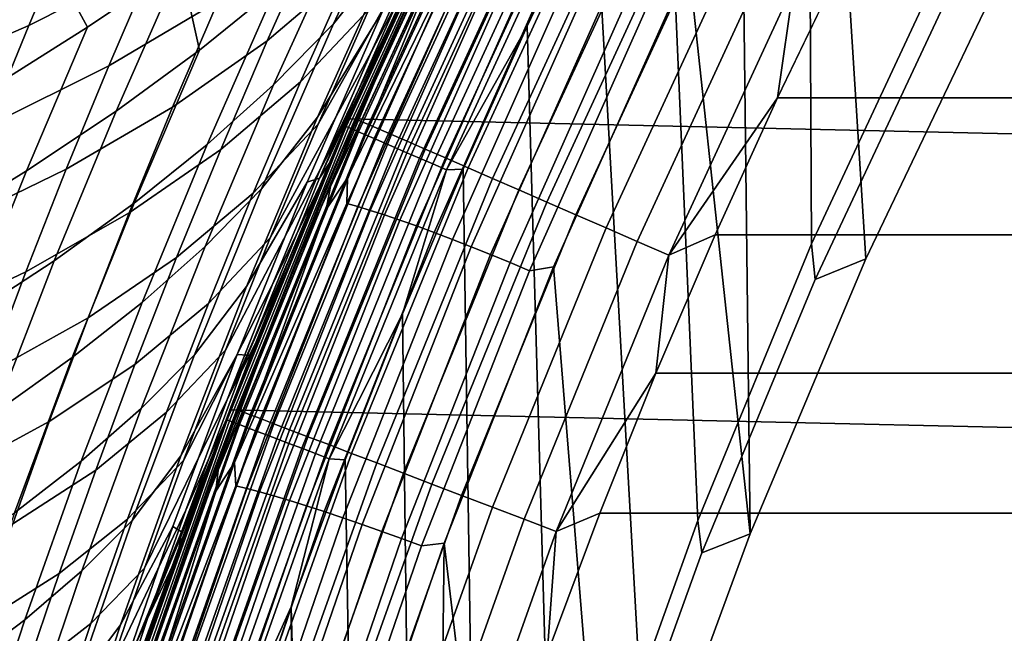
# Model space of a CAD drawing. Header units: metres. Extents: x -365 to 28, y -28 to 28.
# Tile 178 of 256: x -26.53 to -22.61, y 8.9 to 11.35. Entities that reach past the tile are written whole.
import ezdxf

# ---------------------------------------------------------------- set-up
doc = ezdxf.new("R2010")
doc.units = ezdxf.units.M
doc.layers.add('solid_24_501_103_XXX', color=7, linetype='CONTINUOUS')

msp = doc.modelspace()

# ---------------------------------------------------------------- linework, layer by layer
at = {"layer": 'solid_24_501_103_XXX'}
for points in [[(-23.357763, 13.543074, 111), (-23.159603, 10.39821, 111), (-22.646778, 11.472292, 111), (-23.037998, 14.080148, 111)], [(-23.387012, 12.511083, 112.833206), (-22.806484, 13.549019, 112.961906), (-22.872866, 11.537244, 112.947189), (-23.376369, 10.457081, 112.835564)], [(-23.665028, 12.998711, 111), (-23.621536, 9.301236, 111), (-23.159603, 10.39821, 111), (-23.357763, 13.543074, 111)], [(-24.122684, 13.204013, -60), (24.698435, 12.092874, -60), (25.223227, 10.956208, -60), (-24.698435, 12.092874, -60)], [(-23.665028, 12.998711, 111), (-23.95956, 12.447468, 111), (-23.621536, 9.301236, 111)], [(-25.196127, 10.956042, 158.927399), (-24.671326, 12.092718, 158.927399), (-24.262087, 12.895022, 113.61528), (-24.811935, 11.801205, 113.496933)], [(-23.920193, 11.449462, 112.715004), (-23.387012, 12.511083, 112.833206), (-23.376369, 10.457081, 112.835564), (-23.829906, 9.353897, 112.735023)], [(-24.241245, 11.889574, 111), (-24.031549, 8.183797, 111), (-23.621536, 9.301236, 111), (-23.95956, 12.447468, 111)], [(-24.725931, 12.294016, 106.725113), (-24.979731, 11.984133, 106.383667), (-25.2829, 11.334683, 106.700882), (-25.045094, 11.63267, 107.054718)], [(-24.689045, 12.168956, 39.281685), (-24.91733, 11.694386, 39.001076), (-25.344625, 10.934509, 40.008789), (-25.142555, 11.392346, 40.266026)], [(-24.765753, 12.067904, 107.341988), (-25.045094, 11.63267, 107.054718), (-25.347395, 10.962122, 107.379265), (-25.086575, 11.388471, 107.679176)], [(-24.704287, 12.072785, 110.559593), (-24.725479, 12.037471, 110.5), (-25.248135, 10.898704, 110.5), (-25.232567, 10.92573, 110.559593)], [(-25.222641, 10.921429, 110.619064), (-24.694569, 12.068033, 110.619064), (-24.704287, 12.072785, 110.559593), (-25.232567, 10.92573, 110.559593)], [(-24.698435, 12.092874, -60), (25.223227, 10.956208, -60), (25.695961, 9.796287, -60), (-25.223227, 10.956208, -60)], [(-24.897936, 11.67659, 37.582138), (-24.737778, 12.012177, 37.774624), (-24.698435, 12.092874, -60), (-25.223227, 10.956208, -60)], [(-25.206202, 10.914309, 110.676788), (-24.678476, 12.060165, 110.676788), (-24.694569, 12.068033, 110.619064), (-25.222641, 10.921429, 110.619064)], [(-25.183493, 10.904472, 110.731926), (-24.656242, 12.049297, 110.731926), (-24.678476, 12.060165, 110.676788), (-25.206202, 10.914309, 110.676788)], [(-25.190264, 10.953481, 159.065811), (-24.665586, 12.089891, 159.065811), (-24.671326, 12.092718, 158.927399), (-25.196127, 10.956042, 158.927399)], [(-24.665586, 12.089891, 159.065811), (-25.190264, 10.953481, 159.065811), (-25.172684, 10.945845, 159.203171), (-24.648373, 12.081463, 159.203171)], [(-24.648373, 12.081463, 159.203171), (-25.172684, 10.945845, 159.203171), (-25.143541, 10.933187, 159.338165), (-24.619837, 12.067492, 159.338165)], [(-24.619837, 12.067492, 159.338165), (-25.143541, 10.933187, 159.338165), (-25.103088, 10.915615, 159.46965), (-24.580225, 12.048098, 159.46965)], [(-24.960276, 11.542733, 108.616005), (-25.133942, 11.159525, 108.805283), (-25.248135, 10.898704, 110.5), (-24.725479, 12.037471, 110.5)], [(-25.154844, 10.892064, 110.783676), (-24.628193, 12.035587, 110.783676), (-24.656242, 12.049297, 110.731926), (-25.183493, 10.904472, 110.731926)], [(-25.120674, 10.877266, 110.831284), (-24.594738, 12.019236, 110.831284), (-24.628193, 12.035587, 110.783676), (-25.154844, 10.892064, 110.783676)], [(-25.081482, 10.860293, 110.874054), (-24.556368, 12.000481, 110.874054), (-24.594738, 12.019236, 110.831284), (-25.120674, 10.877266, 110.831284)], [(-24.580225, 12.048098, 159.46965), (-25.103088, 10.915615, 159.46965), (-25.05167, 10.893281, 159.596512), (-24.529877, 12.023446, 159.596512)], [(-24.529877, 12.023446, 159.596512), (-25.05167, 10.893281, 159.596512), (-24.989723, 10.866374, 159.717636), (-24.469219, 11.993748, 159.717636)], [(-25.818245, 11.991335, 46.344307), (-26.002687, 11.579131, 46.082191), (-26.498713, 11.327461, 47.32859), (-26.32741, 11.728924, 47.579586)], [(-25.006149, 11.998849, 42.066349), (-25.215675, 11.550596, 41.794182), (-25.547167, 11.267374, 43.057056), (-25.351879, 11.702743, 43.318401)], [(-25.522379, 11.091274, 106.324814), (-25.2829, 11.334683, 106.700882), (-24.979731, 11.984133, 106.383667), (-25.234024, 11.727113, 106.02005)], [(-25.133282, 11.222301, 38.733891), (-24.91733, 11.694386, 39.001076), (-24.737778, 12.012177, 37.774624), (-24.897936, 11.67659, 37.582138)], [(-25.037842, 10.841394, 110.911354), (-24.513641, 11.979598, 110.911354), (-24.556368, 12.000481, 110.874054), (-25.081482, 10.860293, 110.874054)], [(-24.990391, 10.820845, 110.942642), (-24.467182, 11.956892, 110.942642), (-24.513641, 11.979598, 110.911354), (-25.037842, 10.841394, 110.911354)], [(-24.469219, 11.993748, 159.717636), (-24.989723, 10.866374, 159.717636), (-24.917782, 10.835125, 159.832016), (-24.398773, 11.959256, 159.832016)], [(-24.939821, 10.798945, 110.967468), (-24.417671, 11.932693, 110.967468), (-24.467182, 11.956892, 110.942642), (-24.990391, 10.820845, 110.942642)], [(-24.398773, 11.959256, 159.832016), (-24.917782, 10.835125, 159.832016), (-24.836456, 10.799801, 159.93866), (-24.319141, 11.920267, 159.93866)], [(-24.886871, 10.776016, 110.985458), (-24.365831, 11.907357, 110.985458), (-24.417671, 11.932693, 110.967468), (-24.939821, 10.798945, 110.967468)], [(-24.832317, 10.752392, 110.996353), (-24.31242, 11.881253, 110.996353), (-24.365831, 11.907357, 110.985458), (-24.886871, 10.776016, 110.985458)], [(-24.319141, 11.920267, 159.93866), (-24.836456, 10.799801, 159.93866), (-24.746445, 10.760703, 160.036667), (-24.231003, 11.877113, 160.036667)], [(-26.425289, 11.617549, 103.78672), (-26.263651, 11.321604, 104.35347), (-25.892597, 11.571081, 104.683525), (-26.012434, 11.880015, 104.09317)], [(-24.832317, 10.752392, 110.996353), (-24.509995, 11.325201, 111), (-24.31242, 11.881253, 110.996353)], [(-24.231003, 11.877113, 160.036667), (-24.746445, 10.760703, 160.036667), (-24.648518, 10.718167, 160.125183), (-24.135111, 11.830164, 160.125183)], [(-24.509995, 11.325201, 111), (-24.388735, 7.048371, 111), (-24.031549, 8.183797, 111), (-24.241245, 11.889574, 111)], [(-24.31242, 11.881253, 110.996353), (-24.509995, 11.325201, 111), (-24.241245, 11.889574, 111)], [(-25.552486, 11.849269, 44.83588), (-25.742754, 11.425469, 44.573765), (-26.179609, 11.166862, 45.831001), (-26.002687, 11.579131, 46.082191)], [(-25.892597, 11.571081, 104.683525), (-25.817862, 11.22933, 105.303619), (-25.51272, 11.476463, 105.659126), (-25.546471, 11.827043, 105.020523)], [(-24.929043, 11.852795, 40.536278), (-25.142555, 11.392346, 40.266026), (-25.414965, 11.103827, 41.534451), (-25.215675, 11.550596, 41.794182)], [(-24.823734, 11.695456, 113.25415), (-24.727028, 11.832804, 113.190285), (-24.739206, 11.721147, 113.104118), (-25.227411, 10.720201, 113.079353)], [(-24.135111, 11.830164, 160.125183), (-24.648518, 10.718167, 160.125183), (-24.543509, 10.672555, 160.203461), (-24.032288, 11.77982, 160.203461)], [(-24.981562, 11.430349, 113.391472), (-25.312113, 10.685053, 113.389267), (-25.196127, 10.956042, 158.927399), (-24.811935, 11.801205, 113.496933)], [(-24.981562, 11.430349, 113.391472), (-24.79871, 11.795767, 113.345886), (-24.823734, 11.695456, 113.25415), (-25.295525, 10.686083, 113.235748)], [(-24.032288, 11.77982, 160.203461), (-24.543509, 10.672555, 160.203461), (-24.432318, 10.624258, 160.270828), (-23.92341, 11.726512, 160.270828)], [(-26.32741, 11.728924, 47.579586), (-26.498713, 11.327461, 47.32859), (-27.041105, 11.092597, 48.572323), (-26.882153, 11.483801, 48.812405)], [(-25.351879, 11.702743, 43.318401), (-25.547167, 11.267374, 43.057056), (-25.92458, 11.002413, 44.323112), (-25.742754, 11.425469, 44.573765)], [(-25.786825, 10.853991, 105.951683), (-25.522379, 11.091274, 106.324814), (-25.234024, 11.727113, 106.02005), (-25.51272, 11.476463, 105.659126)], [(-24.739206, 11.721147, 113.104118), (-25.23027, 10.617733, 112.995247), (-25.227411, 10.720201, 113.079353)], [(-24.69599, 11.708202, 113.032982), (-25.186518, 10.605998, 112.92424), (-25.23027, 10.617733, 112.995247), (-24.739206, 11.721147, 113.104118)], [(-24.646408, 11.691725, 112.966919), (-25.13625, 10.591061, 112.858322), (-25.186518, 10.605998, 112.92424), (-24.69599, 11.708202, 113.032982)], [(-23.92341, 11.726512, 160.270828), (-24.432318, 10.624258, 160.270828), (-24.315895, 10.573689, 160.326706), (-23.80941, 11.670696, 160.326706)], [(-24.91733, 11.694386, 39.001076), (-25.133282, 11.222301, 38.733891), (-25.535069, 10.480896, 39.764713), (-25.344625, 10.934509, 40.008789)], [(-25.336697, 10.754411, 38.480274), (-25.133282, 11.222301, 38.733891), (-24.897936, 11.67659, 37.582138), (-25.051371, 11.343667, 37.396721)], [(-25.295525, 10.686083, 113.235748), (-24.823734, 11.695456, 113.25415), (-25.227411, 10.720201, 113.079353), (-25.311909, 10.593962, 113.145927)], [(-25.051371, 11.343667, 37.396721), (-24.897936, 11.67659, 37.582138), (-25.223227, 10.956208, -60)], [(-24.591007, 11.671899, 112.906647), (-25.080025, 10.573087, 112.798233), (-25.13625, 10.591061, 112.858322), (-24.646408, 11.691725, 112.966919)], [(-24.530405, 11.648942, 112.852837), (-25.018469, 10.552275, 112.744637), (-25.080025, 10.573087, 112.798233), (-24.591007, 11.671899, 112.906647)], [(-23.80941, 11.670696, 160.326706), (-24.315895, 10.573689, 160.326706), (-24.195236, 10.521279, 160.370636), (-23.691261, 11.612849, 160.370636)], [(-25.045094, 11.63267, 107.054718), (-25.2829, 11.334683, 106.700882), (-25.569843, 10.676878, 107.012901), (-25.347395, 10.962122, 107.379265)], [(-24.465271, 11.62311, 112.806091), (-24.952261, 10.528857, 112.698128), (-25.018469, 10.552275, 112.744637), (-24.530405, 11.648942, 112.852837)], [(-26.862825, 11.358692, 103.491829), (-26.662561, 11.070639, 104.035782), (-26.263651, 11.321604, 104.35347), (-26.425289, 11.617549, 103.78672)], [(-24.396328, 11.594689, 112.766922), (-24.882135, 10.503092, 112.659218), (-24.952261, 10.528857, 112.698128), (-24.465271, 11.62311, 112.806091)], [(-24.324341, 11.563994, 112.735764), (-24.808872, 10.475266, 112.628349), (-24.882135, 10.503092, 112.659218), (-24.396328, 11.594689, 112.766922)], [(-23.691261, 11.612849, 160.370636), (-24.195236, 10.521279, 160.370636), (-24.071371, 10.467478, 160.402222), (-23.569975, 11.553466, 160.402222)], [(-26.002687, 11.579131, 46.082191), (-26.179609, 11.166862, 45.831001), (-26.663082, 10.926182, 47.088108), (-26.498713, 11.327461, 47.32859)], [(-26.507254, 10.748648, 104.613289), (-26.14986, 10.985848, 104.954842), (-25.892597, 11.571081, 104.683525), (-26.263651, 11.321604, 104.35347)], [(-25.892597, 11.571081, 104.683525), (-26.14986, 10.985848, 104.954842), (-25.817862, 11.22933, 105.303619)], [(-25.215675, 11.550596, 41.794182), (-25.414965, 11.103827, 41.534451), (-25.73299, 10.833672, 42.807735), (-25.547167, 11.267374, 43.057056)], [(-24.250107, 11.531366, 112.712967), (-24.73328, 10.445685, 112.60585), (-24.808872, 10.475266, 112.628349), (-24.324341, 11.563994, 112.735764)], [(-23.569975, 11.553466, 160.402222), (-24.071371, 10.467478, 160.402222), (-23.94536, 10.412744, 160.421204), (-23.446585, 11.493052, 160.421204)], [(23.305412, 11.581182, 160.427399), (-23.251083, 11.581129, 160.427399), (-23.51243, 11.040231, 160.427399), (23.566763, 11.040284, 160.427399)], [(-23.446585, 11.493052, 160.421204), (-23.51243, 11.040231, 160.427399), (-23.251083, 11.581129, 160.427399)], [(-25.028275, 11.424246, 108.171242), (-25.338654, 10.719243, 108.512962), (-25.133942, 11.159525, 108.805283), (-24.960276, 11.542733, 108.616005)], [(-24.17445, 11.497167, 112.698784), (-24.6562, 10.41468, 112.59198), (-24.73328, 10.445685, 112.60585), (-24.250107, 11.531366, 112.712967)], [(-23.362396, 10.315507, 112.122711), (-23.376369, 10.457081, 112.835564), (-22.872866, 11.537244, 112.947189), (-22.861061, 11.383456, 112.122711)], [(-26.078115, 10.620083, 105.584152), (-25.786825, 10.853991, 105.951683), (-25.51272, 11.476463, 105.659126), (-25.817862, 11.22933, 105.303619)], [(-24.098206, 11.461774, 112.693367), (-24.578485, 10.382595, 112.586891), (-24.6562, 10.41468, 112.59198), (-24.17445, 11.497167, 112.698784)], [(-23.446585, 11.493052, 160.421204), (-23.94536, 10.412744, 160.421204), (-23.51243, 11.040231, 160.427399)], [(-22.646778, 11.472292, 111), (-23.159603, 10.39821, 111), (-23.362396, 10.315507, 112.122711), (-22.861061, 11.383456, 112.122711)], [(-25.295525, 10.686083, 113.235748), (-25.447134, 10.350623, 113.288254), (-25.312113, 10.685053, 113.389267), (-24.981562, 11.430349, 113.391472)], [(-24.022224, 11.42558, 112.696785), (-24.500998, 10.349784, 112.590637), (-24.578485, 10.382595, 112.586891), (-24.098206, 11.461774, 112.693367)], [(-24.500998, 10.349784, 112.590637), (-24.022224, 11.42558, 112.696785), (-23.920193, 11.449462, 112.715004), (-24.405184, 10.366222, 112.607483)], [(-24.405184, 10.366222, 112.607483), (-23.920193, 11.449462, 112.715004), (-23.829906, 9.353897, 112.735023), (-24.232468, 8.23013, 112.645775)], [(-25.742754, 11.425469, 44.573765), (-25.92458, 11.002413, 44.323112), (-26.348745, 10.755543, 45.590855), (-26.179609, 11.166862, 45.831001)], [(-25.086575, 11.388471, 107.679176), (-25.347395, 10.962122, 107.379265), (-25.629883, 10.287423, 107.695992), (-25.387438, 10.703248, 108.009155)], [(-25.142555, 11.392346, 40.266026), (-25.344625, 10.934509, 40.008789), (-25.603666, 10.659793, 41.287319), (-25.414965, 11.103827, 41.534451)], [(-25.338654, 10.719243, 108.512962), (-25.028275, 11.424246, 108.171242), (-25.086575, 11.388471, 107.679176), (-25.387438, 10.703248, 108.009155)], [(-26.498713, 11.327461, 47.32859), (-26.663082, 10.926182, 47.088108), (-27.193676, 10.701804, 48.342342), (-27.041105, 11.092597, 48.572323)], [(-26.892664, 10.509974, 104.284172), (-26.507254, 10.748648, 104.613289), (-26.263651, 11.321604, 104.35347), (-26.662561, 11.070639, 104.035782)], [(-25.795397, 10.44755, 106.624458), (-25.569843, 10.676878, 107.012901), (-25.2829, 11.334683, 106.700882), (-25.522379, 11.091274, 106.324814)], [(-25.336697, 10.754411, 38.480274), (-25.051371, 11.343667, 37.396721), (-25.198277, 11.013486, 37.218288)], [(-25.198277, 11.013486, 37.218288), (-25.051371, 11.343667, 37.396721), (-25.223227, 10.956208, -60)], [(-24.832317, 10.752392, 110.996353), (-24.765612, 10.754734, 111), (-24.509995, 11.325201, 111)], [(-24.765612, 10.754734, 111), (-24.692301, 5.897482, 111), (-24.388735, 7.048371, 111), (-24.509995, 11.325201, 111)], [(-25.547167, 11.267374, 43.057056), (-25.73299, 10.833672, 42.807735), (-26.097672, 10.581184, 44.084057), (-25.92458, 11.002413, 44.323112)], [(-26.396624, 10.389685, 105.223541), (-26.078115, 10.620083, 105.584152), (-25.817862, 11.22933, 105.303619), (-26.14986, 10.985848, 104.954842)], [(-25.133282, 11.222301, 38.733891), (-25.336697, 10.754411, 38.480274), (-25.71385, 10.033346, 39.533909), (-25.535069, 10.480896, 39.764713)], [(-26.179609, 11.166862, 45.831001), (-26.348745, 10.755543, 45.590855), (-26.82028, 10.526041, 46.85825), (-26.663082, 10.926182, 47.088108)], [(-25.338654, 10.719243, 108.512962), (-25.300095, 10.777534, 108.990723), (-25.133942, 11.159525, 108.805283)], [(-25.133942, 11.159525, 108.805283), (-25.300095, 10.777534, 108.990723), (-25.248135, 10.898704, 110.5)], [(-26.046448, 10.224074, 106.239204), (-25.795397, 10.44755, 106.624458), (-25.522379, 11.091274, 106.324814), (-25.786825, 10.853991, 105.951683)], [(-25.414965, 11.103827, 41.534451), (-25.603666, 10.659793, 41.287319), (-25.909033, 10.402812, 42.57058), (-25.73299, 10.833672, 42.807735)], [(-23.94536, 10.412744, 160.421204), (-23.761177, 10.493527, 160.427399), (-23.51243, 11.040231, 160.427399)], [(23.566763, 11.040284, 160.427399), (-23.51243, 11.040231, 160.427399), (-23.761177, 10.493527, 160.427399), (23.815512, 10.49358, 160.427399)], [(-25.92458, 11.002413, 44.323112), (-26.097672, 10.581184, 44.084057), (-26.509832, 10.346195, 45.361874), (-26.348745, 10.755543, 45.590855)], [(-25.527546, 10.292654, 38.240341), (-25.336697, 10.754411, 38.480274), (-25.198277, 11.013486, 37.218288), (-25.337463, 10.689384, 37.047882)], [(-25.337463, 10.689384, 37.047882), (-25.198277, 11.013486, 37.218288), (-25.223227, 10.956208, -60)], [(-26.740971, 10.165334, 104.87043), (-26.396624, 10.389685, 105.223541), (-26.14986, 10.985848, 104.954842), (-26.507254, 10.748648, 104.613289)], [(-25.347395, 10.962122, 107.379265), (-25.569843, 10.676878, 107.012901), (-25.837812, 10.015574, 107.317078), (-25.629883, 10.287423, 107.695992)], [(-25.344625, 10.934509, 40.008789), (-25.535069, 10.480896, 39.764713), (-25.781609, 10.22002, 41.052914), (-25.603666, 10.659793, 41.287319)], [(-25.196127, 10.956042, 158.927399), (-25.312113, 10.685053, 113.389267), (-25.761795, 9.548759, 113.292473), (-25.668648, 9.796658, 158.927399)], [(-25.232567, 10.92573, 110.559593), (-25.248135, 10.898704, 110.5), (-25.718357, 9.737356, 110.5), (-25.707619, 9.755628, 110.559593)], [(-25.697506, 9.751786, 110.619064), (-25.222641, 10.921429, 110.619064), (-25.232567, 10.92573, 110.559593), (-25.707619, 9.755628, 110.559593)], [(-25.680759, 9.745428, 110.676788), (-25.206202, 10.914309, 110.676788), (-25.222641, 10.921429, 110.619064), (-25.697506, 9.751786, 110.619064)], [(-25.223227, 10.956208, -60), (25.695961, 9.796287, -60), (26.115099, 8.616947, -60), (-25.695961, 9.796287, -60)], [(-25.46941, 10.371072, 36.885429), (-25.337463, 10.689384, 37.047882), (-25.223227, 10.956208, -60), (-25.695961, 9.796287, -60)], [(-25.662672, 9.794368, 159.065811), (-25.190264, 10.953481, 159.065811), (-25.196127, 10.956042, 158.927399), (-25.668648, 9.796658, 158.927399)], [(-25.190264, 10.953481, 159.065811), (-25.662672, 9.794368, 159.065811), (-25.644764, 9.787539, 159.203171), (-25.172684, 10.945845, 159.203171)], [(-25.172684, 10.945845, 159.203171), (-25.644764, 9.787539, 159.203171), (-25.615076, 9.776221, 159.338165), (-25.143541, 10.933187, 159.338165)], [(-25.143541, 10.933187, 159.338165), (-25.615076, 9.776221, 159.338165), (-25.573866, 9.760509, 159.46965), (-25.103088, 10.915615, 159.46965)], [(-25.459297, 10.395875, 109.172859), (-25.612108, 10.013489, 109.351883), (-25.718357, 9.737356, 110.5), (-25.248135, 10.898704, 110.5)], [(-25.657621, 9.736646, 110.731926), (-25.183493, 10.904472, 110.731926), (-25.206202, 10.914309, 110.676788), (-25.680759, 9.745428, 110.676788)], [(-25.628433, 9.725566, 110.783676), (-25.154844, 10.892064, 110.783676), (-25.183493, 10.904472, 110.731926), (-25.657621, 9.736646, 110.731926)], [(-25.59362, 9.712353, 110.831284), (-25.120674, 10.877266, 110.831284), (-25.154844, 10.892064, 110.783676), (-25.628433, 9.725566, 110.783676)], [(-25.103088, 10.915615, 159.46965), (-25.573866, 9.760509, 159.46965), (-25.521482, 9.740539, 159.596512), (-25.05167, 10.893281, 159.596512)], [(-25.05167, 10.893281, 159.596512), (-25.521482, 9.740539, 159.596512), (-25.458376, 9.716478, 159.717636), (-24.989723, 10.866374, 159.717636)], [(-25.300095, 10.777534, 108.990723), (-25.459297, 10.395875, 109.172859), (-25.248135, 10.898704, 110.5)], [(-26.324697, 10.00383, 105.859703), (-26.046448, 10.224074, 106.239204), (-25.786825, 10.853991, 105.951683), (-26.078115, 10.620083, 105.584152)], [(-25.55369, 9.697197, 110.874054), (-25.081482, 10.860293, 110.874054), (-25.120674, 10.877266, 110.831284), (-25.59362, 9.712353, 110.831284)], [(-25.509228, 9.680322, 110.911354), (-25.037842, 10.841394, 110.911354), (-25.081482, 10.860293, 110.874054), (-25.55369, 9.697197, 110.874054)], [(-25.460884, 9.661973, 110.942642), (-24.990391, 10.820845, 110.942642), (-25.037842, 10.841394, 110.911354), (-25.509228, 9.680322, 110.911354)], [(-24.989723, 10.866374, 159.717636), (-25.458376, 9.716478, 159.717636), (-25.385086, 9.688537, 159.832016), (-24.917782, 10.835125, 159.832016)], [(-25.73299, 10.833672, 42.807735), (-25.909033, 10.402812, 42.57058), (-26.261742, 10.16289, 43.856731), (-26.097672, 10.581184, 44.084057)], [(-25.409361, 9.642418, 110.967468), (-24.939821, 10.798945, 110.967468), (-24.990391, 10.820845, 110.942642), (-25.460884, 9.661973, 110.942642)], [(-24.917782, 10.835125, 159.832016), (-25.385086, 9.688537, 159.832016), (-25.302238, 9.65695, 159.93866), (-24.836456, 10.799801, 159.93866)], [(-24.836456, 10.799801, 159.93866), (-25.302238, 9.65695, 159.93866), (-25.210541, 9.62199, 160.036667), (-24.746445, 10.760703, 160.036667)], [(-25.338654, 10.719243, 108.512962), (-25.625734, 10.013346, 108.844269), (-25.459297, 10.395875, 109.172859), (-25.300095, 10.777534, 108.990723)], [(-25.355415, 9.621944, 110.985458), (-24.886871, 10.776016, 110.985458), (-24.939821, 10.798945, 110.967468), (-25.409361, 9.642418, 110.967468)], [(-25.299835, 9.600849, 110.996353), (-24.832317, 10.752392, 110.996353), (-24.886871, 10.776016, 110.985458), (-25.355415, 9.621944, 110.985458)], [(-24.746445, 10.760703, 160.036667), (-25.210541, 9.62199, 160.036667), (-25.110777, 9.583955, 160.125183), (-24.648518, 10.718167, 160.125183)], [(-27.113455, 9.939562, 104.5298), (-26.740971, 10.165334, 104.87043), (-26.507254, 10.748648, 104.613289), (-26.892664, 10.509974, 104.284172)], [(-26.348745, 10.755543, 45.590855), (-26.509832, 10.346195, 45.361874), (-26.970074, 10.127992, 46.639126), (-26.82028, 10.526041, 46.85825)], [(-25.336697, 10.754411, 38.480274), (-25.527546, 10.292654, 38.240341), (-25.880947, 9.5937, 39.316505), (-25.71385, 10.033346, 39.533909)], [(-25.299835, 9.600849, 110.996353), (-25.008009, 10.178382, 111), (-24.832317, 10.752392, 110.996353)], [(-25.008009, 10.178382, 111), (-24.941584, 4.733648, 111), (-24.692301, 5.897482, 111), (-24.765612, 10.754734, 111)], [(-24.832317, 10.752392, 110.996353), (-25.008009, 10.178382, 111), (-24.765612, 10.754734, 111)], [(-25.387438, 10.703248, 108.009155), (-25.629883, 10.287423, 107.695992), (-25.891474, 9.612164, 108.002907), (-25.666529, 10.01643, 108.32962)], [(-25.447134, 10.350623, 113.288254), (-25.761795, 9.548759, 113.292473), (-25.312113, 10.685053, 113.389267)], [(-25.447134, 10.350623, 113.288254), (-25.295525, 10.686083, 113.235748), (-25.311909, 10.593962, 113.145927), (-25.743151, 9.554635, 113.136513)], [(-25.705807, 9.838979, 38.014217), (-25.527546, 10.292654, 38.240341), (-25.337463, 10.689384, 37.047882), (-25.46941, 10.371072, 36.885429)], [(-25.311909, 10.593962, 113.145927), (-25.227411, 10.720201, 113.079353), (-25.23027, 10.617733, 112.995247), (-25.678278, 9.585592, 112.979401)], [(-25.625734, 10.013346, 108.844269), (-25.338654, 10.719243, 108.512962), (-25.387438, 10.703248, 108.009155), (-25.666529, 10.01643, 108.32962)], [(-24.648518, 10.718167, 160.125183), (-25.110777, 9.583955, 160.125183), (-25.003801, 9.54317, 160.203461), (-24.543509, 10.672555, 160.203461)], [(-25.603666, 10.659793, 41.287319), (-25.781609, 10.22002, 41.052914), (-26.075138, 9.976238, 42.345718), (-25.909033, 10.402812, 42.57058)], [(-26.050478, 9.800625, 106.916458), (-25.837812, 10.015574, 107.317078), (-25.569843, 10.676878, 107.012901), (-25.795397, 10.44755, 106.624458)], [(-24.543509, 10.672555, 160.203461), (-25.003801, 9.54317, 160.203461), (-24.890528, 9.499984, 160.270828), (-24.432318, 10.624258, 160.270828)], [(-26.630493, 9.786946, 105.48732), (-26.324697, 10.00383, 105.859703), (-26.078115, 10.620083, 105.584152), (-26.396624, 10.389685, 105.223541)], [(-25.23027, 10.617733, 112.995247), (-25.672682, 9.492923, 112.897171), (-25.678278, 9.585592, 112.979401)], [(-25.186518, 10.605998, 112.92424), (-25.628441, 9.482423, 112.826263), (-25.672682, 9.492923, 112.897171), (-25.23027, 10.617733, 112.995247)], [(-25.13625, 10.591061, 112.858322), (-25.577555, 9.469059, 112.760483), (-25.628441, 9.482423, 112.826263), (-25.186518, 10.605998, 112.92424)], [(-24.432318, 10.624258, 160.270828), (-24.890528, 9.499984, 160.270828), (-24.771925, 9.454766, 160.326706), (-24.315895, 10.573689, 160.326706)], [(-26.097672, 10.581184, 44.084057), (-26.261742, 10.16289, 43.856731), (-26.662615, 9.939856, 45.14418), (-26.509832, 10.346195, 45.361874)], [(-25.743151, 9.554635, 113.136513), (-25.311909, 10.593962, 113.145927), (-25.678278, 9.585592, 112.979401), (-25.751694, 9.471271, 113.048424)], [(-25.080025, 10.573087, 112.798233), (-25.520586, 9.452977, 112.700562), (-25.577555, 9.469059, 112.760483), (-25.13625, 10.591061, 112.858322)], [(-25.018469, 10.552275, 112.744637), (-25.458168, 9.434358, 112.647156), (-25.520586, 9.452977, 112.700562), (-25.080025, 10.573087, 112.798233)], [(-24.315895, 10.573689, 160.326706), (-24.771925, 9.454766, 160.326706), (-24.649006, 9.407903, 160.370636), (-24.195236, 10.521279, 160.370636)], [(-24.952261, 10.528857, 112.698128), (-25.390989, 9.413405, 112.600861), (-25.458168, 9.434358, 112.647156), (-25.018469, 10.552275, 112.744637)], [(-24.882135, 10.503092, 112.659218), (-25.319798, 9.390353, 112.562195), (-25.390989, 9.413405, 112.600861), (-24.952261, 10.528857, 112.698128)], [(-24.808872, 10.475266, 112.628349), (-25.245382, 9.365457, 112.531578), (-25.319798, 9.390353, 112.562195), (-24.882135, 10.503092, 112.659218)], [(-24.195236, 10.521279, 160.370636), (-24.649006, 9.407903, 160.370636), (-24.52282, 9.359794, 160.402222), (-24.071371, 10.467478, 160.402222)], [(23.815512, 10.49358, 160.427399), (-23.761177, 10.493527, 160.427399), (-23.997219, 9.941242, 160.427399), (24.051554, 9.941295, 160.427399)], [(-23.94536, 10.412744, 160.421204), (-23.997219, 9.941242, 160.427399), (-23.761177, 10.493527, 160.427399)], [(-26.289129, 9.591231, 106.519249), (-26.050478, 9.800625, 106.916458), (-25.795397, 10.44755, 106.624458), (-26.046448, 10.224074, 106.239204)], [(-25.535069, 10.480896, 39.764713), (-25.71385, 10.033346, 39.533909), (-25.948759, 9.786246, 40.83136), (-25.781609, 10.22002, 41.052914)], [(-24.73328, 10.445685, 112.60585), (-25.168566, 9.338992, 112.509354), (-25.245382, 9.365457, 112.531578), (-24.808872, 10.475266, 112.628349)], [(-24.071371, 10.467478, 160.402222), (-24.52282, 9.359794, 160.402222), (-24.394449, 9.310852, 160.421204), (-23.94536, 10.412744, 160.421204)], [(-23.813873, 9.225544, 112.122711), (-23.829906, 9.353897, 112.735023), (-23.376369, 10.457081, 112.835564), (-23.362396, 10.315507, 112.122711)], [(-24.6562, 10.41468, 112.59198), (-25.090202, 9.311252, 112.495766), (-25.168566, 9.338992, 112.509354), (-24.73328, 10.445685, 112.60585)], [(-24.578485, 10.382595, 112.586891), (-25.011158, 9.282545, 112.490974), (-25.090202, 9.311252, 112.495766), (-24.6562, 10.41468, 112.59198)], [(-23.94536, 10.412744, 160.421204), (-24.394449, 9.310852, 160.421204), (-23.997219, 9.941242, 160.427399)], [(-26.962536, 9.575849, 105.122696), (-26.630493, 9.786946, 105.48732), (-26.396624, 10.389685, 105.223541), (-26.740971, 10.165334, 104.87043)], [(-25.909033, 10.402812, 42.57058), (-26.075138, 9.976238, 42.345718), (-26.416655, 9.748895, 43.641258), (-26.261742, 10.16289, 43.856731)], [(-25.705807, 9.838979, 38.014217), (-25.46941, 10.371072, 36.885429), (-25.59374, 10.060342, 36.731045)], [(-25.59374, 10.060342, 36.731045), (-25.46941, 10.371072, 36.885429), (-25.695961, 9.796287, -60)], [(-25.625734, 10.013346, 108.844269), (-25.612108, 10.013489, 109.351883), (-25.459297, 10.395875, 109.172859)], [(-24.500998, 10.349784, 112.590637), (-24.932312, 9.253188, 112.495018), (-25.011158, 9.282545, 112.490974), (-24.578485, 10.382595, 112.586891)], [(-23.159603, 10.39821, 111), (-23.621536, 9.301236, 111), (-23.813873, 9.225544, 112.122711), (-23.362396, 10.315507, 112.122711)], [(-26.509832, 10.346195, 45.361874), (-26.662615, 9.939856, 45.14418), (-27.11223, 9.733008, 46.430843), (-26.970074, 10.127992, 46.639126)], [(-25.743151, 9.554635, 113.136513), (-25.866419, 9.251163, 113.195305), (-25.761795, 9.548759, 113.292473), (-25.447134, 10.350623, 113.288254)], [(-24.932312, 9.253188, 112.495018), (-24.500998, 10.349784, 112.590637), (-24.405184, 10.366222, 112.607483), (-24.841185, 9.263494, 112.510826)], [(-24.841185, 9.263494, 112.510826), (-24.405184, 10.366222, 112.607483), (-24.232468, 8.23013, 112.645775), (-24.58316, 7.088277, 112.568024)], [(-25.527546, 10.292654, 38.240341), (-25.705807, 9.838979, 38.014217), (-26.036331, 9.163804, 39.112614), (-25.880947, 9.5937, 39.316505)], [(-25.629883, 10.287423, 107.695992), (-25.837812, 10.015574, 107.317078), (-26.085951, 9.3541, 107.611572), (-25.891474, 9.612164, 108.002907)], [(-26.555292, 9.384913, 106.12796), (-26.289129, 9.591231, 106.519249), (-26.046448, 10.224074, 106.239204), (-26.324697, 10.00383, 105.859703)], [(-25.781609, 10.22002, 41.052914), (-25.948759, 9.786246, 40.83136), (-26.231277, 9.555592, 42.13327), (-26.075138, 9.976238, 42.345718)], [(-25.299835, 9.600849, 110.996353), (-25.236977, 9.596603, 111), (-25.008009, 10.178382, 111)], [(-25.236977, 9.596603, 111), (-25.136047, 3.559368, 111), (-24.941584, 4.733648, 111), (-25.008009, 10.178382, 111)], [(-26.261742, 10.16289, 43.856731), (-26.416655, 9.748895, 43.641258), (-26.806969, 9.537811, 44.937897), (-26.662615, 9.939856, 45.14418)], [(-25.871452, 9.395329, 37.802013), (-25.705807, 9.838979, 38.014217), (-25.59374, 10.060342, 36.731045), (-25.710114, 9.759103, 36.585354)], [(-25.710114, 9.759103, 36.585354), (-25.59374, 10.060342, 36.731045), (-25.695961, 9.796287, -60)], [(-26.286821, 9.153692, 107.199036), (-26.085951, 9.3541, 107.611572), (-25.837812, 10.015574, 107.317078), (-26.050478, 9.800625, 106.916458)], [(-25.666529, 10.01643, 108.32962), (-25.891474, 9.612164, 108.002907), (-26.132261, 8.939022, 108.298531), (-25.923845, 9.330845, 108.639015)], [(-25.71385, 10.033346, 39.533909), (-25.880947, 9.5937, 39.316505), (-26.105093, 9.360214, 40.622768), (-25.948759, 9.786246, 40.83136)], [(-25.889639, 9.309467, 109.163551), (-25.625734, 10.013346, 108.844269), (-25.666529, 10.01643, 108.32962), (-25.923845, 9.330845, 108.639015)], [(-26.849285, 9.181799, 105.743958), (-26.555292, 9.384913, 106.12796), (-26.324697, 10.00383, 105.859703), (-26.630493, 9.786946, 105.48732)], [(-26.075138, 9.976238, 42.345718), (-26.231277, 9.555592, 42.13327), (-26.562376, 9.340745, 43.437752), (-26.416655, 9.748895, 43.641258)], [(-25.625734, 10.013346, 108.844269), (-25.889639, 9.309467, 109.163551), (-25.758547, 9.63054, 109.527855), (-25.612108, 10.013489, 109.351883)], [(-25.612108, 10.013489, 109.351883), (-25.758547, 9.63054, 109.527855), (-25.718357, 9.737356, 110.5)], [(-24.394449, 9.310852, 160.421204), (-24.2204, 9.383757, 160.427399), (-23.997219, 9.941242, 160.427399)], [(24.051554, 9.941295, 160.427399), (-23.997219, 9.941242, 160.427399), (-24.2204, 9.383757, 160.427399), (24.274738, 9.383808, 160.427399)], [(-25.705807, 9.838979, 38.014217), (-25.871452, 9.395329, 37.802013), (-26.179979, 8.745498, 38.922356), (-26.036331, 9.163804, 39.112614)], [(-26.51412, 8.958517, 106.790138), (-26.286821, 9.153692, 107.199036), (-26.050478, 9.800625, 106.916458), (-26.289129, 9.591231, 106.519249)], [(-25.948759, 9.786246, 40.83136), (-26.105093, 9.360214, 40.622768), (-26.37742, 9.142519, 41.93335), (-26.231277, 9.555592, 42.13327)], [(-25.668648, 9.796658, 158.927399), (-25.761795, 9.548759, 113.292473), (-26.160261, 8.394523, 113.206703), (-26.08791, 8.616968, 158.927399)], [(-25.695961, 9.796287, -60), (26.115099, 8.616947, -60), (26.480139, 7.419724, -60), (-26.115099, 8.616947, -60)], [(-25.819557, 9.465752, 36.447372), (-25.710114, 9.759103, 36.585354), (-25.695961, 9.796287, -60), (-26.115099, 8.616947, -60)], [(-26.081837, 8.614954, 159.065811), (-25.662672, 9.794368, 159.065811), (-25.668648, 9.796658, 158.927399), (-26.08791, 8.616968, 158.927399)], [(-25.662672, 9.794368, 159.065811), (-26.081837, 8.614954, 159.065811), (-26.063635, 8.608948, 159.203171), (-25.644764, 9.787539, 159.203171)], [(-25.644764, 9.787539, 159.203171), (-26.063635, 8.608948, 159.203171), (-26.033463, 8.598992, 159.338165), (-25.615076, 9.776221, 159.338165)], [(-26.416655, 9.748895, 43.641258), (-26.562376, 9.340745, 43.437752), (-26.942863, 9.141527, 44.743126), (-26.806969, 9.537811, 44.937897)], [(-25.707619, 9.755628, 110.559593), (-25.718357, 9.737356, 110.5), (-26.135164, 8.555887, 110.5), (-26.128445, 8.564946, 110.559593)], [(-26.118166, 8.561574, 110.619064), (-25.697506, 9.751786, 110.619064), (-25.707619, 9.755628, 110.559593), (-26.128445, 8.564946, 110.559593)], [(-26.101145, 8.555992, 110.676788), (-25.680759, 9.745428, 110.676788), (-25.697506, 9.751786, 110.619064), (-26.118166, 8.561574, 110.619064)], [(-26.077629, 8.548281, 110.731926), (-25.657621, 9.736646, 110.731926), (-25.680759, 9.745428, 110.676788), (-26.101145, 8.555992, 110.676788)], [(-25.615076, 9.776221, 159.338165), (-26.033463, 8.598992, 159.338165), (-25.991579, 8.585173, 159.46965), (-25.573866, 9.760509, 159.46965)], [(-26.024464, 8.96365, 37.603851), (-25.871452, 9.395329, 37.802013), (-25.710114, 9.759103, 36.585354), (-25.819557, 9.465752, 36.447372)], [(-25.573866, 9.760509, 159.46965), (-25.991579, 8.585173, 159.46965), (-25.938343, 8.567607, 159.596512), (-25.521482, 9.740539, 159.596512)], [(-25.521482, 9.740539, 159.596512), (-25.938343, 8.567607, 159.596512), (-25.874207, 8.546445, 159.717636), (-25.458376, 9.716478, 159.717636)], [(-26.158157, 8.485329, 110.033669), (-26.135164, 8.555887, 110.5), (-25.718357, 9.737356, 110.5), (-26.031542, 8.866159, 109.868889)], [(-26.047962, 8.538553, 110.783676), (-25.628433, 9.725566, 110.783676), (-25.657621, 9.736646, 110.731926), (-26.077629, 8.548281, 110.731926)], [(-26.012579, 8.526952, 110.831284), (-25.59362, 9.712353, 110.831284), (-25.628433, 9.725566, 110.783676), (-26.047962, 8.538553, 110.783676)], [(-25.898338, 9.248032, 109.700203), (-26.031542, 8.866159, 109.868889), (-25.718357, 9.737356, 110.5)], [(-25.971996, 8.513645, 110.874054), (-25.55369, 9.697197, 110.874054), (-25.59362, 9.712353, 110.831284), (-26.012579, 8.526952, 110.831284)], [(-25.758547, 9.63054, 109.527855), (-25.898338, 9.248032, 109.700203), (-25.718357, 9.737356, 110.5)], [(-25.458376, 9.716478, 159.717636), (-25.874207, 8.546445, 159.717636), (-25.799721, 8.521867, 159.832016), (-25.385086, 9.688537, 159.832016)], [(-25.926805, 8.498829, 110.911354), (-25.509228, 9.680322, 110.911354), (-25.55369, 9.697197, 110.874054), (-25.971996, 8.513645, 110.874054)], [(-25.877668, 8.482719, 110.942642), (-25.460884, 9.661973, 110.942642), (-25.509228, 9.680322, 110.911354), (-25.926805, 8.498829, 110.911354)], [(-25.825304, 8.465551, 110.967468), (-25.409361, 9.642418, 110.967468), (-25.460884, 9.661973, 110.942642), (-25.877668, 8.482719, 110.942642)], [(-25.385086, 9.688537, 159.832016), (-25.799721, 8.521867, 159.832016), (-25.715521, 8.494084, 159.93866), (-25.302238, 9.65695, 159.93866)], [(-25.889639, 9.309467, 109.163551), (-25.898338, 9.248032, 109.700203), (-25.758547, 9.63054, 109.527855)], [(-25.770475, 8.447576, 110.985458), (-25.355415, 9.621944, 110.985458), (-25.409361, 9.642418, 110.967468), (-25.825304, 8.465551, 110.967468)], [(-25.713984, 8.429055, 110.996353), (-25.299835, 9.600849, 110.996353), (-25.355415, 9.621944, 110.985458), (-25.770475, 8.447576, 110.985458)], [(-25.302238, 9.65695, 159.93866), (-25.715521, 8.494084, 159.93866), (-25.622328, 8.463334, 160.036667), (-25.210541, 9.62199, 160.036667)], [(-25.210541, 9.62199, 160.036667), (-25.622328, 8.463334, 160.036667), (-25.520937, 8.429879, 160.125183), (-25.110777, 9.583955, 160.125183)], [(-26.769209, 8.76625, 106.387314), (-26.51412, 8.958517, 106.790138), (-26.289129, 9.591231, 106.519249), (-26.555292, 9.384913, 106.12796)], [(-25.891474, 9.612164, 108.002907), (-26.085951, 9.3541, 107.611572), (-26.31435, 8.695028, 107.894943), (-26.132261, 8.939022, 108.298531)], [(-25.880947, 9.5937, 39.316505), (-26.036331, 9.163804, 39.112614), (-26.25058, 8.943666, 40.427265), (-26.105093, 9.360214, 40.622768)], [(-25.751694, 9.471271, 113.048424), (-25.678278, 9.585592, 112.979401), (-25.672682, 9.492923, 112.897171), (-26.078604, 8.431252, 112.890648)], [(-25.713984, 8.429055, 110.996353), (-25.45236, 9.009844, 111), (-25.299835, 9.600849, 110.996353)], [(-25.110777, 9.583955, 160.125183), (-25.520937, 8.429879, 160.125183), (-25.412216, 8.394006, 160.203461), (-25.003801, 9.54317, 160.203461)], [(-25.299835, 9.600849, 110.996353), (-25.45236, 9.009844, 111), (-25.236977, 9.596603, 111)], [(-25.45236, 9.009844, 111), (-25.275257, 2.377249, 111), (-25.136047, 3.559368, 111), (-25.236977, 9.596603, 111)], [(-26.231277, 9.555592, 42.13327), (-26.37742, 9.142519, 41.93335), (-26.698877, 8.939999, 43.246326), (-26.562376, 9.340745, 43.437752)], [(-25.866419, 9.251163, 113.195305), (-26.160261, 8.394523, 113.206703), (-25.761795, 9.548759, 113.292473)], [(-25.866419, 9.251163, 113.195305), (-25.743151, 9.554635, 113.136513), (-25.751694, 9.471271, 113.048424), (-26.140579, 8.403675, 113.048401)], [(-25.003801, 9.54317, 160.203461), (-25.412216, 8.394006, 160.203461), (-25.297092, 8.35602, 160.270828), (-24.890528, 9.499984, 160.270828)], [(-26.140579, 8.403675, 113.048401), (-25.751694, 9.471271, 113.048424), (-26.078604, 8.431252, 112.890648), (-26.142118, 8.329581, 112.961876)], [(-25.923025, 9.178604, 36.315624), (-25.819557, 9.465752, 36.447372), (-26.115099, 8.616947, -60)], [(-25.672682, 9.492923, 112.897171), (-26.065454, 8.348932, 112.810097), (-26.078604, 8.431252, 112.890648)], [(-25.628441, 9.482423, 112.826263), (-26.020782, 8.339692, 112.739288), (-26.065454, 8.348932, 112.810097), (-25.672682, 9.492923, 112.897171)], [(-26.024464, 8.96365, 37.603851), (-25.819557, 9.465752, 36.447372), (-25.923025, 9.178604, 36.315624)], [(-25.577555, 9.469059, 112.760483), (-25.969345, 8.32793, 112.67363), (-26.020782, 8.339692, 112.739288), (-25.628441, 9.482423, 112.826263)], [(-25.520586, 9.452977, 112.700562), (-25.911715, 8.313778, 112.613853), (-25.969345, 8.32793, 112.67363), (-25.577555, 9.469059, 112.760483)], [(-24.890528, 9.499984, 160.270828), (-25.297092, 8.35602, 160.270828), (-25.176554, 8.316246, 160.326706), (-24.771925, 9.454766, 160.326706)], [(-25.458168, 9.434358, 112.647156), (-25.848528, 8.297391, 112.560616), (-25.911715, 8.313778, 112.613853), (-25.520586, 9.452977, 112.700562)], [(-25.390989, 9.413405, 112.600861), (-25.780489, 8.278952, 112.514511), (-25.848528, 8.297391, 112.560616), (-25.458168, 9.434358, 112.647156)], [(-24.771925, 9.454766, 160.326706), (-25.176554, 8.316246, 160.326706), (-25.05163, 8.275026, 160.370636), (-24.649006, 9.407903, 160.370636)], [(-25.871452, 9.395329, 37.802013), (-26.024464, 8.96365, 37.603851), (-26.312086, 8.340034, 38.74559), (-26.179979, 8.745498, 38.922356)], [(-25.319798, 9.390353, 112.562195), (-25.708347, 8.258665, 112.476051), (-25.780489, 8.278952, 112.514511), (-25.390989, 9.413405, 112.600861)], [(-25.245382, 9.365457, 112.531578), (-25.632906, 8.236754, 112.445663), (-25.708347, 8.258665, 112.476051), (-25.319798, 9.390353, 112.562195)], [(-24.649006, 9.407903, 160.370636), (-25.05163, 8.275026, 160.370636), (-24.923386, 8.232711, 160.402222), (-24.52282, 9.359794, 160.402222)], [(-26.105093, 9.360214, 40.622768), (-26.25058, 8.943666, 40.427265), (-26.513536, 8.738666, 41.746071), (-26.37742, 9.142519, 41.93335)], [(-26.504505, 8.509211, 107.47081), (-26.31435, 8.695028, 107.894943), (-26.085951, 9.3541, 107.611572), (-26.286821, 9.153692, 107.199036)], [(-25.168566, 9.338992, 112.509354), (-25.555, 8.213465, 112.423683), (-25.632906, 8.236754, 112.445663), (-25.245382, 9.365457, 112.531578)], [(-24.52282, 9.359794, 160.402222), (-24.923386, 8.232711, 160.402222), (-24.792919, 8.189662, 160.421204), (-24.394449, 9.310852, 160.421204)], [(24.274738, 9.383808, 160.427399), (-24.2204, 9.383757, 160.427399), (-24.43067, 8.821205, 160.427399), (24.485008, 8.821259, 160.427399)], [(-24.394449, 9.310852, 160.421204), (-24.43067, 8.821205, 160.427399), (-24.2204, 9.383757, 160.427399)], [(-24.214531, 8.115892, 112.122711), (-24.232468, 8.23013, 112.645775), (-23.829906, 9.353897, 112.735023), (-23.813873, 9.225544, 112.122711)], [(-25.923845, 9.330845, 108.639015), (-26.132261, 8.939022, 108.298531), (-26.352356, 8.270658, 108.581367), (-26.159515, 8.649227, 108.935822)], [(-25.889639, 9.309467, 109.163551), (-25.923845, 9.330845, 108.639015), (-26.159515, 8.649227, 108.935822)], [(-26.159515, 8.649227, 108.935822), (-26.13051, 8.610514, 109.469246), (-25.898338, 9.248032, 109.700203), (-25.889639, 9.309467, 109.163551)], [(-25.090202, 9.311252, 112.495766), (-25.475492, 8.189052, 112.410347), (-25.555, 8.213465, 112.423683), (-25.168566, 9.338992, 112.509354)], [(-25.011158, 9.282545, 112.490974), (-25.395267, 8.163788, 112.405815), (-25.475492, 8.189052, 112.410347), (-25.090202, 9.311252, 112.495766)], [(-24.394449, 9.310852, 160.421204), (-24.792919, 8.189662, 160.421204), (-24.43067, 8.821205, 160.427399)], [(-24.932312, 9.253188, 112.495018), (-25.315212, 8.137953, 112.410133), (-25.395267, 8.163788, 112.405815), (-25.011158, 9.282545, 112.490974)], [(-23.621536, 9.301236, 111), (-24.031549, 8.183797, 111), (-24.214531, 8.115892, 112.122711), (-23.813873, 9.225544, 112.122711)], [(-26.140579, 8.403675, 113.048401), (-26.238539, 8.134025, 113.112808), (-26.160261, 8.394523, 113.206703), (-25.866419, 9.251163, 113.195305)], [(-26.13051, 8.610514, 109.469246), (-26.031542, 8.866159, 109.868889), (-25.898338, 9.248032, 109.700203)], [(-25.315212, 8.137953, 112.410133), (-24.932312, 9.253188, 112.495018), (-24.841185, 9.263494, 112.510826), (-25.227497, 8.143433, 112.425179)], [(-25.227497, 8.143433, 112.425179), (-24.841185, 9.263494, 112.510826), (-24.881208, 5.930872, 112.501953), (-25.125959, 4.760448, 112.447693)], [(-24.841185, 9.263494, 112.510826), (-24.58316, 7.088277, 112.568024), (-24.881208, 5.930872, 112.501953)], [(-26.721491, 8.328288, 107.050545), (-26.504505, 8.509211, 107.47081), (-26.286821, 9.153692, 107.199036), (-26.51412, 8.958517, 106.790138)], [(-26.036331, 9.163804, 39.112614), (-26.179979, 8.745498, 38.922356), (-26.385193, 8.538342, 40.244961), (-26.25058, 8.943666, 40.427265)], [(-26.165054, 8.545263, 37.419586), (-26.024464, 8.96365, 37.603851), (-25.923025, 9.178604, 36.315624), (-26.020563, 8.898329, 36.190506)], [(-26.020563, 8.898329, 36.190506), (-25.923025, 9.178604, 36.315624), (-26.115099, 8.616947, -60)], [(-26.37742, 9.142519, 41.93335), (-26.513536, 8.738666, 41.746071), (-26.826128, 8.548207, 43.067097), (-26.698877, 8.939999, 43.246326)], [(-25.713984, 8.429055, 110.996353), (-25.65406, 8.418362, 111), (-25.45236, 9.009844, 111)], [(-25.65406, 8.418362, 111), (-25.45236, -9.009844, 111), (-25.386808, 0, 111), (-25.45236, 9.009844, 111)], [(-25.45236, 9.009844, 111), (-25.386808, 0, 111), (-25.358906, 1.189913, 111)], [(-25.45236, 9.009844, 111), (-25.358906, 1.189913, 111), (-25.275257, 2.377249, 111)], [(-26.966507, 8.150096, 106.636497), (-26.721491, 8.328288, 107.050545), (-26.51412, 8.958517, 106.790138), (-26.769209, 8.76625, 106.387314)], [(-26.024464, 8.96365, 37.603851), (-26.165054, 8.545263, 37.419586), (-26.433397, 7.947199, 38.581562), (-26.312086, 8.340034, 38.74559)], [(-26.25058, 8.943666, 40.427265), (-26.385193, 8.538342, 40.244961), (-26.639597, 8.345677, 41.571552), (-26.513536, 8.738666, 41.746071)], [(-26.132261, 8.939022, 108.298531), (-26.31435, 8.695028, 107.894943), (-26.523106, 8.040918, 108.165749), (-26.352356, 8.270658, 108.581367)]]:
    msp.add_3dface(points, dxfattribs=at)

doc.saveas('drawing.dxf')
